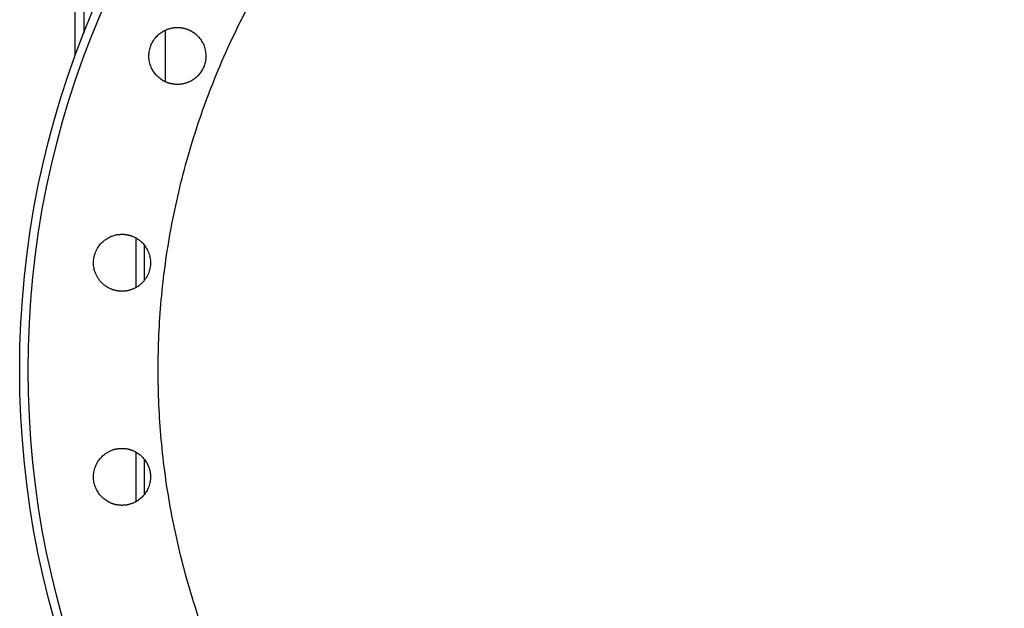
# Model space of a CAD drawing. Header units: inches. Extents: x -21 to 102, y -42 to 31.
# Tile 5 of 15: x -21 to 2, y -5 to 8. Entities that reach past the tile are written whole.
import ezdxf

# ---------------------------------------------------------------- set-up
doc = ezdxf.new("R2010")
doc.units = ezdxf.units.IN
doc.header["$MEASUREMENT"] = 0

msp = doc.modelspace()

# ---------------------------------------------------------------- linework, layer by layer
at = {"color": 7, "linetype": 'Continuous', "lineweight": 25}
for p, q in [((-19.606, 7.164), (-19.606, 17.815)), ((-18.031, -2.844), (-18.031, -2.038))]:
    msp.add_line(p, q, dxfattribs=at)
at = {"color": 8, "linetype": 'Continuous', "lineweight": 25}
for p, q in [((-17.549, 6.569), (-17.549, 7.747)), ((-18.228, 3.008), (-18.228, 1.875)), ((-18.228, -1.874), (-18.228, -3.009))]:
    msp.add_line(p, q, dxfattribs=at)
at = {"color": 7, "linetype": 'Continuous', "lineweight": 25}
for radius in [20.874, 20.681]:
    msp.add_circle((0, 0), radius, dxfattribs=at)
msp.add_arc((0, 0), 17.91, 270, 90, dxfattribs=at)
for points, knots in [([(-19.409, 20.666), (-19.409, 20.667), (-19.409, 20.675), (-19.409, 20.645), (-19.409, 20.597), (-19.409, 20.56), (-19.409, 20.548), (-19.409, 20.535), (-19.409, 20.521), (-19.409, 20.507), (-19.409, 20.454), (-19.409, 20.344), (-19.409, 20.138), (-19.409, 19.884), (-19.409, 19.583), (-19.409, 19.278), (-19.409, 18.988), (-19.409, 18.729), (-19.409, 18.452), (-19.409, 18.158), (-19.409, 17.847), (-19.409, 17.519), (-19.409, 17.175), (-19.409, 16.775), (-19.409, 16.465), (-19.409, 16.258), (-19.409, 16.207), (-19.409, 16.156), (-19.409, 16.111), (-19.409, 16.074), (-19.409, 16.041), (-19.409, 16.002), (-19.409, 15.947), (-19.409, 15.872), (-19.409, 15.777), (-19.409, 15.676), (-19.409, 15.579), (-19.409, 15.495), (-19.409, 15.424), (-19.409, 15.367), (-19.409, 15.313), (-19.409, 15.256), (-19.409, 15.191), (-19.409, 15.016), (-19.409, 14.73), (-19.409, 14.342), (-19.409, 14.028), (-19.409, 13.843), (-19.409, 13.774), (-19.409, 13.752), (-19.409, 13.73), (-19.409, 13.709), (-19.409, 13.687), (-19.409, 13.672), (-19.409, 13.659), (-19.409, 13.64), (-19.409, 13.599), (-19.409, 13.532), (-19.409, 13.439), (-19.409, 13.321), (-19.409, 13.177), (-19.409, 13.006), (-19.409, 12.797), (-19.409, 12.549), (-19.409, 12.256), (-19.409, 11.926), (-19.409, 11.574), (-19.409, 11.201), (-19.409, 10.827), (-19.409, 10.557), (-19.409, 10.404), (-19.409, 10.36), (-19.409, 10.316), (-19.409, 10.272), (-19.409, 10.227), (-19.409, 10.182), (-19.409, 9.877), (-19.409, 9.302), (-19.409, 8.482), (-19.409, 7.934), (-19.409, 7.679)], [0, 0, 0, 0, 0.005454, 0.046104, 0.081877, 0.086562, 0.091246, 0.095931, 0.100616, 0.105301, 0.109986, 0.151152, 0.192319, 0.233485, 0.274652, 0.315818, 0.341549, 0.367279, 0.39301, 0.418741, 0.444471, 0.470202, 0.495932, 0.521663, 0.555841, 0.559198, 0.562555, 0.565912, 0.569269, 0.571269, 0.573161, 0.575653, 0.578746, 0.583806, 0.589934, 0.596793, 0.602788, 0.607979, 0.612366, 0.615767, 0.618454, 0.622101, 0.626174, 0.630247, 0.653388, 0.676529, 0.696894, 0.705855, 0.707028, 0.708202, 0.709375, 0.710548, 0.711722, 0.712895, 0.712998, 0.713812, 0.716075, 0.719684, 0.72464, 0.730943, 0.738592, 0.747588, 0.757931, 0.771113, 0.785984, 0.802545, 0.820794, 0.838251, 0.857016, 0.874611, 0.87665, 0.878701, 0.880764, 0.882841, 0.88493, 0.887032, 0.889147, 0.927767, 0.966387, 1, 1, 1, 1]), ([(0, -17.717), (-0.028, -17.716), (-0.084, -17.716), (-0.168, -17.716), (-0.252, -17.715), (-0.336, -17.713), (-0.42, -17.712), (-0.503, -17.709), (-0.587, -17.707), (-0.671, -17.704), (-0.755, -17.701), (-0.839, -17.697), (-0.922, -17.693), (-1.006, -17.688), (-1.09, -17.683), (-1.174, -17.678), (-1.257, -17.672), (-1.341, -17.666), (-1.425, -17.659), (-1.508, -17.652), (-1.701, -17.635), (-2.002, -17.605), (-2.411, -17.553), (-2.818, -17.493), (-3.367, -17.398), (-4.056, -17.253), (-4.884, -17.037), (-5.707, -16.78), (-6.53, -16.477), (-7.342, -16.132), (-8.145, -15.742), (-8.931, -15.309), (-9.702, -14.833), (-10.449, -14.317), (-11.173, -13.759), (-11.868, -13.164), (-12.533, -12.533), (-13.164, -11.868), (-13.759, -11.173), (-14.317, -10.449), (-14.833, -9.702), (-15.309, -8.931), (-15.742, -8.145), (-16.132, -7.342), (-16.477, -6.53), (-16.78, -5.707), (-17.037, -4.884), (-17.253, -4.056), (-17.426, -3.233), (-17.558, -2.411), (-17.68, -1.338), (-17.74, 0), (-17.68, 1.338), (-17.558, 2.411), (-17.426, 3.233), (-17.253, 4.055), (-17.037, 4.884), (-16.78, 5.707), (-16.477, 6.53), (-16.132, 7.342), (-15.742, 8.145), (-15.309, 8.931), (-14.833, 9.702), (-14.317, 10.449), (-13.759, 11.173), (-13.164, 11.868), (-12.533, 12.533), (-11.868, 13.164), (-11.173, 13.759), (-10.449, 14.317), (-9.702, 14.833), (-8.931, 15.309), (-8.145, 15.742), (-7.342, 16.132), (-6.53, 16.477), (-5.707, 16.78), (-4.884, 17.037), (-4.056, 17.253), (-3.367, 17.398), (-2.818, 17.493), (-2.411, 17.553), (-2.002, 17.605), (-1.676, 17.638), (-1.433, 17.659), (-1.274, 17.671), (-1.115, 17.682), (-0.956, 17.691), (-0.797, 17.699), (-0.638, 17.705), (-0.478, 17.71), (-0.319, 17.714), (-0.159, 17.716), (-0.053, 17.716), (0, 17.717)], [0, 0, 0, 0, 0.001508, 0.003016, 0.004524, 0.006032, 0.007539, 0.009047, 0.010554, 0.012061, 0.013568, 0.015075, 0.016582, 0.018089, 0.019596, 0.021104, 0.022611, 0.024119, 0.025627, 0.027135, 0.028643, 0.036047, 0.043447, 0.050847, 0.058251, 0.073493, 0.088736, 0.104366, 0.119996, 0.13595, 0.151904, 0.16811, 0.184316, 0.200694, 0.217073, 0.233539, 0.250006, 0.266472, 0.282938, 0.299317, 0.315696, 0.331901, 0.348108, 0.364061, 0.380016, 0.395645, 0.411276, 0.426518, 0.441761, 0.456563, 0.471366, 0.5, 0.528634, 0.543436, 0.558239, 0.573481, 0.588724, 0.604354, 0.619984, 0.635938, 0.651892, 0.668098, 0.684304, 0.700683, 0.717062, 0.733528, 0.749994, 0.76646, 0.782927, 0.799305, 0.815684, 0.83189, 0.848096, 0.86405, 0.880004, 0.895634, 0.911264, 0.926506, 0.941749, 0.949153, 0.956553, 0.963953, 0.971357, 0.974222, 0.977087, 0.979951, 0.982815, 0.985678, 0.988542, 0.991405, 0.994269, 0.997134, 1, 1, 1, 1]), ([(0, 17.717), (0.028, 17.716), (0.084, 17.716), (0.168, 17.716), (0.252, 17.715), (0.336, 17.713), (0.42, 17.712), (0.503, 17.709), (0.587, 17.707), (0.671, 17.704), (0.755, 17.701), (0.839, 17.697), (0.922, 17.693), (1.006, 17.688), (1.09, 17.683), (1.174, 17.678), (1.257, 17.672), (1.341, 17.666), (1.425, 17.659), (1.508, 17.652), (1.701, 17.635), (2.002, 17.605), (2.411, 17.553), (2.818, 17.493), (3.367, 17.398), (4.055, 17.253), (4.884, 17.037), (5.707, 16.78), (6.53, 16.477), (7.342, 16.132), (8.145, 15.742), (8.931, 15.309), (9.702, 14.833), (10.449, 14.317), (11.173, 13.759), (11.868, 13.164), (12.533, 12.533), (13.164, 11.868), (13.759, 11.173), (14.317, 10.449), (14.833, 9.702), (15.309, 8.931), (15.742, 8.145), (16.132, 7.342), (16.477, 6.53), (16.78, 5.707), (17.037, 4.884), (17.253, 4.055), (17.426, 3.233), (17.558, 2.411), (17.68, 1.338), (17.74, 0), (17.68, -1.338), (17.558, -2.411), (17.426, -3.233), (17.253, -4.056), (17.037, -4.884), (16.78, -5.707), (16.477, -6.53), (16.132, -7.342), (15.742, -8.145), (15.309, -8.931), (14.833, -9.702), (14.317, -10.449), (13.759, -11.173), (13.164, -11.868), (12.533, -12.533), (11.868, -13.164), (11.173, -13.759), (10.449, -14.317), (9.702, -14.833), (8.931, -15.309), (8.145, -15.742), (7.342, -16.132), (6.53, -16.477), (5.707, -16.78), (4.884, -17.037), (4.055, -17.253), (3.367, -17.398), (2.818, -17.493), (2.411, -17.553), (2.002, -17.605), (1.676, -17.638), (1.433, -17.659), (1.274, -17.671), (1.115, -17.682), (0.956, -17.691), (0.797, -17.699), (0.638, -17.705), (0.478, -17.71), (0.319, -17.714), (0.159, -17.716), (0.053, -17.716), (0, -17.717)], [0, 0, 0, 0, 0.001508, 0.003016, 0.004524, 0.006032, 0.007539, 0.009047, 0.010554, 0.012061, 0.013568, 0.015075, 0.016582, 0.018089, 0.019596, 0.021104, 0.022611, 0.024119, 0.025627, 0.027135, 0.028643, 0.036047, 0.043447, 0.050847, 0.058251, 0.073493, 0.088736, 0.104366, 0.119996, 0.13595, 0.151904, 0.16811, 0.184316, 0.200694, 0.217073, 0.233539, 0.250006, 0.266472, 0.282938, 0.299317, 0.315696, 0.331901, 0.348108, 0.364061, 0.380016, 0.395645, 0.411276, 0.426518, 0.441761, 0.456563, 0.471366, 0.5, 0.528634, 0.543436, 0.558239, 0.573481, 0.588724, 0.604354, 0.619984, 0.635938, 0.651892, 0.668098, 0.684304, 0.700683, 0.717062, 0.733528, 0.749994, 0.76646, 0.782927, 0.799305, 0.815684, 0.83189, 0.848096, 0.86405, 0.880004, 0.895634, 0.911264, 0.926506, 0.941749, 0.949153, 0.956553, 0.963953, 0.971357, 0.974222, 0.977087, 0.979951, 0.982815, 0.985678, 0.988542, 0.991405, 0.994269, 0.997134, 1, 1, 1, 1]), ([(-17.445, 6.529), (-17.451, 6.531), (-17.462, 6.533), (-17.478, 6.538), (-17.494, 6.544), (-17.509, 6.55), (-17.525, 6.556), (-17.54, 6.562), (-17.556, 6.569), (-17.571, 6.577), (-17.585, 6.584), (-17.6, 6.593), (-17.615, 6.601), (-17.629, 6.61), (-17.643, 6.62), (-17.684, 6.649), (-17.749, 6.704), (-17.823, 6.798), (-17.881, 6.906), (-17.916, 7.021), (-17.93, 7.138), (-17.923, 7.252), (-17.896, 7.365), (-17.849, 7.472), (-17.783, 7.57), (-17.702, 7.652), (-17.61, 7.718), (-17.533, 7.755), (-17.48, 7.774), (-17.451, 7.783), (-17.423, 7.79), (-17.394, 7.796), (-17.365, 7.8), (-17.336, 7.804), (-17.307, 7.806), (-17.287, 7.806), (-17.277, 7.806)], [0, 0, 0, 0, 0.009029, 0.018031, 0.02701, 0.035973, 0.044926, 0.053875, 0.062826, 0.071785, 0.080758, 0.089752, 0.098773, 0.107826, 0.116918, 0.126055, 0.188845, 0.251937, 0.317771, 0.383752, 0.444489, 0.505255, 0.567342, 0.629436, 0.692159, 0.754881, 0.814457, 0.873974, 0.889886, 0.905688, 0.921413, 0.937093, 0.952759, 0.968444, 0.984181, 1, 1, 1, 1]), ([(-17.277, 7.806), (-17.272, 7.806), (-17.262, 7.806), (-17.246, 7.805), (-17.231, 7.804), (-17.215, 7.803), (-17.2, 7.802), (-17.185, 7.8), (-17.169, 7.797), (-17.154, 7.794), (-17.139, 7.791), (-17.124, 7.788), (-17.114, 7.785), (-17.109, 7.784)], [0, 0, 0, 0, 0.091621, 0.182945, 0.274023, 0.364906, 0.455648, 0.546298, 0.63691, 0.727535, 0.818225, 0.909029, 1, 1, 1, 1]), ([(-17.109, 7.784), (-17.104, 7.783), (-17.094, 7.78), (-17.079, 7.775), (-17.064, 7.77), (-17.049, 7.765), (-17.034, 7.759), (-17.02, 7.753), (-17.006, 7.747), (-16.992, 7.74), (-16.978, 7.733), (-16.964, 7.726), (-16.951, 7.718), (-16.937, 7.71), (-16.924, 7.702), (-16.911, 7.693), (-16.87, 7.665), (-16.807, 7.61), (-16.732, 7.516), (-16.674, 7.409), (-16.639, 7.293), (-16.625, 7.178), (-16.631, 7.065), (-16.657, 6.953), (-16.702, 6.848), (-16.765, 6.751), (-16.844, 6.668), (-16.933, 6.602), (-17.008, 6.564), (-17.062, 6.543), (-17.092, 6.534), (-17.122, 6.525), (-17.152, 6.519), (-17.183, 6.513), (-17.214, 6.51), (-17.246, 6.507), (-17.267, 6.507), (-17.277, 6.507)], [0, 0, 0, 0, 0.008493, 0.016948, 0.025369, 0.033762, 0.04213, 0.050479, 0.058814, 0.06714, 0.075462, 0.083785, 0.092113, 0.100452, 0.108806, 0.11718, 0.125578, 0.18839, 0.2509, 0.317182, 0.383294, 0.443285, 0.503251, 0.564303, 0.625362, 0.687102, 0.748864, 0.807208, 0.865645, 0.882516, 0.899286, 0.915992, 0.932677, 0.94938, 0.966141, 0.983001, 1, 1, 1, 1]), ([(-17.277, 6.507), (-17.282, 6.507), (-17.293, 6.507), (-17.308, 6.508), (-17.324, 6.508), (-17.339, 6.51), (-17.354, 6.511), (-17.37, 6.513), (-17.385, 6.516), (-17.4, 6.518), (-17.415, 6.522), (-17.43, 6.525), (-17.44, 6.528), (-17.445, 6.529)], [0, 0, 0, 0, 0.090947, 0.181731, 0.272405, 0.363019, 0.453626, 0.544275, 0.635021, 0.725914, 0.817007, 0.908352, 1, 1, 1, 1]), ([(-18.541, 1.791), (-18.546, 1.791), (-18.557, 1.791), (-18.573, 1.792), (-18.589, 1.793), (-18.604, 1.794), (-18.62, 1.796), (-18.636, 1.798), (-18.652, 1.801), (-18.667, 1.804), (-18.683, 1.807), (-18.698, 1.811), (-18.714, 1.815), (-18.729, 1.819), (-18.744, 1.824), (-18.759, 1.829), (-18.774, 1.835), (-18.804, 1.847), (-18.848, 1.867), (-18.902, 1.9), (-18.953, 1.938), (-19.017, 1.996), (-19.087, 2.081), (-19.147, 2.196), (-19.183, 2.317), (-19.194, 2.441), (-19.183, 2.566), (-19.146, 2.688), (-19.086, 2.802), (-19.007, 2.899), (-18.915, 2.976), (-18.829, 3.026), (-18.752, 3.057), (-18.699, 3.072), (-18.658, 3.08), (-18.629, 3.085), (-18.6, 3.088), (-18.57, 3.09), (-18.551, 3.09), (-18.541, 3.091)], [0, 0, 0, 0, 0.007857, 0.015688, 0.023497, 0.031289, 0.039069, 0.046841, 0.05461, 0.062381, 0.070158, 0.077947, 0.085752, 0.093578, 0.10143, 0.109312, 0.11723, 0.125188, 0.156484, 0.187553, 0.218697, 0.250217, 0.314724, 0.379352, 0.439596, 0.499857, 0.561312, 0.622772, 0.686248, 0.749698, 0.805795, 0.86178, 0.894735, 0.927624, 0.942167, 0.956646, 0.971091, 0.985533, 1, 1, 1, 1]), ([(-18.541, 3.091), (-18.535, 3.091), (-18.525, 3.09), (-18.508, 3.09), (-18.492, 3.089), (-18.476, 3.087), (-18.461, 3.086), (-18.445, 3.084), (-18.429, 3.081), (-18.414, 3.078), (-18.398, 3.075), (-18.383, 3.071), (-18.367, 3.067), (-18.352, 3.063), (-18.337, 3.058), (-18.322, 3.053), (-18.307, 3.047), (-18.277, 3.035), (-18.234, 3.015), (-18.179, 2.982), (-18.128, 2.944), (-18.064, 2.886), (-17.994, 2.8), (-17.934, 2.685), (-17.899, 2.564), (-17.887, 2.44), (-17.899, 2.316), (-17.935, 2.194), (-17.995, 2.08), (-18.064, 1.996), (-18.128, 1.938), (-18.179, 1.9), (-18.234, 1.867), (-18.282, 1.845), (-18.322, 1.829), (-18.352, 1.819), (-18.383, 1.811), (-18.413, 1.804), (-18.445, 1.798), (-18.476, 1.794), (-18.509, 1.792), (-18.53, 1.791), (-18.541, 1.791)], [0, 0, 0, 0, 0.007955, 0.015871, 0.023751, 0.031601, 0.039425, 0.047229, 0.055016, 0.062792, 0.070562, 0.07833, 0.086101, 0.09388, 0.101672, 0.109481, 0.117312, 0.125169, 0.156694, 0.187832, 0.218893, 0.250181, 0.315268, 0.380213, 0.440006, 0.499788, 0.561013, 0.622247, 0.685894, 0.749599, 0.780963, 0.812067, 0.843224, 0.87475, 0.890456, 0.906071, 0.921634, 0.937182, 0.952754, 0.968389, 0.984125, 1, 1, 1, 1]), ([(-18.031, 2.043), (-18.031, 2.271), (-18.031, 2.537), (-18.031, 2.801), (-18.031, 2.839)], [0, 0, 0, 0, 0.855748, 1, 1, 1, 1]), ([(-18.709, -1.813), (-18.704, -1.812), (-18.694, -1.81), (-18.679, -1.806), (-18.664, -1.803), (-18.648, -1.8), (-18.633, -1.798), (-18.618, -1.796), (-18.602, -1.794), (-18.587, -1.793), (-18.572, -1.792), (-18.556, -1.791), (-18.546, -1.791), (-18.541, -1.791)], [0, 0, 0, 0, 0.091672, 0.183037, 0.274144, 0.365047, 0.455798, 0.546448, 0.63705, 0.727654, 0.818314, 0.909079, 1, 1, 1, 1]), ([(-18.541, -1.791), (-18.535, -1.791), (-18.525, -1.791), (-18.508, -1.792), (-18.492, -1.793), (-18.476, -1.794), (-18.46, -1.796), (-18.444, -1.798), (-18.429, -1.801), (-18.413, -1.804), (-18.398, -1.807), (-18.382, -1.811), (-18.367, -1.815), (-18.351, -1.819), (-18.336, -1.824), (-18.321, -1.83), (-18.306, -1.835), (-18.263, -1.853), (-18.193, -1.888), (-18.104, -1.956), (-18.025, -2.04), (-17.962, -2.138), (-17.918, -2.244), (-17.894, -2.354), (-17.888, -2.468), (-17.904, -2.584), (-17.94, -2.697), (-17.995, -2.798), (-18.062, -2.884), (-18.119, -2.937), (-18.162, -2.969), (-18.186, -2.985), (-18.211, -3.001), (-18.236, -3.015), (-18.262, -3.028), (-18.289, -3.04), (-18.316, -3.051), (-18.344, -3.06), (-18.363, -3.066), (-18.373, -3.068)], [0, 0, 0, 0, 0.008712, 0.017381, 0.026012, 0.03461, 0.04318, 0.051727, 0.060258, 0.068777, 0.07729, 0.085802, 0.094318, 0.102843, 0.111383, 0.119944, 0.128529, 0.137144, 0.1951, 0.252895, 0.315885, 0.378819, 0.438882, 0.498947, 0.559945, 0.620955, 0.685302, 0.749726, 0.804245, 0.858927, 0.874665, 0.890312, 0.9059, 0.921461, 0.937027, 0.952632, 0.968308, 0.984086, 1, 1, 1, 1]), ([(-18.541, -3.091), (-18.546, -3.091), (-18.557, -3.09), (-18.573, -3.09), (-18.59, -3.089), (-18.606, -3.087), (-18.622, -3.086), (-18.638, -3.083), (-18.654, -3.081), (-18.67, -3.078), (-18.686, -3.074), (-18.701, -3.071), (-18.717, -3.066), (-18.733, -3.062), (-18.748, -3.057), (-18.764, -3.051), (-18.779, -3.045), (-18.822, -3.028), (-18.89, -2.992), (-18.978, -2.926), (-19.056, -2.843), (-19.119, -2.745), (-19.163, -2.639), (-19.188, -2.529), (-19.193, -2.415), (-19.179, -2.301), (-19.144, -2.189), (-19.089, -2.087), (-19.022, -2), (-18.961, -1.944), (-18.915, -1.91), (-18.888, -1.891), (-18.86, -1.875), (-18.831, -1.859), (-18.802, -1.846), (-18.771, -1.833), (-18.74, -1.822), (-18.719, -1.816), (-18.709, -1.813)], [0, 0, 0, 0, 0.008756, 0.01748, 0.026177, 0.034853, 0.043514, 0.052164, 0.060808, 0.069454, 0.078106, 0.086769, 0.095449, 0.104153, 0.112884, 0.12165, 0.130454, 0.139303, 0.195934, 0.252705, 0.315312, 0.377971, 0.438224, 0.498485, 0.559105, 0.61973, 0.683036, 0.746307, 0.80318, 0.859935, 0.877685, 0.895276, 0.912753, 0.930161, 0.947545, 0.96495, 0.98242, 1, 1, 1, 1]), ([(-18.373, -3.068), (-18.378, -3.07), (-18.388, -3.072), (-18.403, -3.076), (-18.418, -3.079), (-18.433, -3.082), (-18.448, -3.084), (-18.463, -3.086), (-18.479, -3.088), (-18.494, -3.089), (-18.51, -3.09), (-18.525, -3.09), (-18.536, -3.091), (-18.541, -3.091)], [0, 0, 0, 0, 0.090921, 0.181686, 0.272346, 0.36295, 0.453552, 0.544202, 0.634953, 0.725856, 0.816963, 0.908328, 1, 1, 1, 1])]:
    msp.add_open_spline(points, degree=3, knots=knots, dxfattribs=at)

doc.saveas('drawing.dxf')
